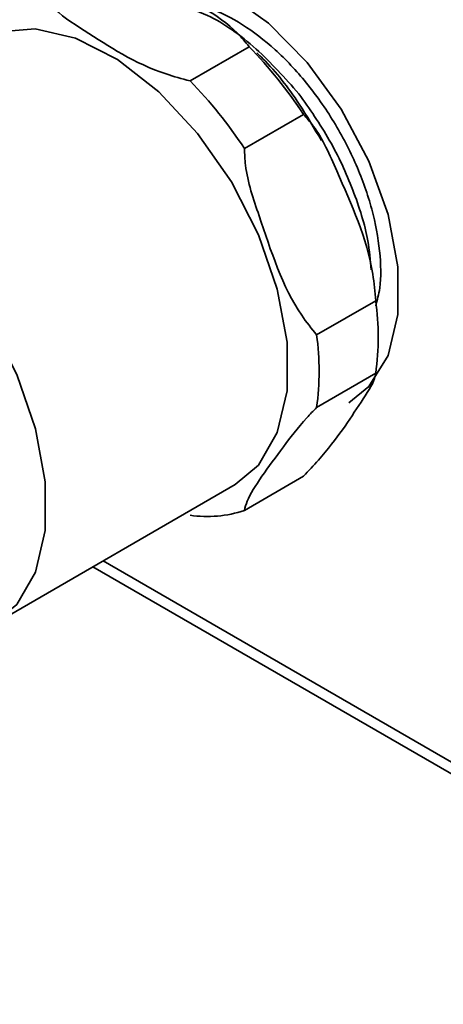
# Model space of a CAD drawing. Header units: millimetres. Extents: x 0 to 420, y 0 to 297.
# Tile 53 of 110: x 311.26 to 314.97, y 103.3 to 111.93. Entities that reach past the tile are written whole.
import ezdxf

# ---------------------------------------------------------------- set-up
doc = ezdxf.new("R2010")
doc.units = ezdxf.units.MM

msp = doc.modelspace()

# ---------------------------------------------------------------- linework, layer by layer
at = {"color": 7, "linetype": 'Continuous', "lineweight": 35}
for p, q in [((312.7512, 111.3979), (313.2697, 111.6973)), ((313.2281, 110.8047), (313.7466, 111.104)), ((313.8627, 109.169), (314.3813, 109.4683)), ((313.8627, 108.5331), (314.3813, 108.8324)), ((313.2281, 107.6301), (313.7466, 107.9294)), ((311.0258, 106.6314), (313.1472, 107.856)), ((311.8996, 107.1358), (333.5101, 94.6603))]:
    msp.add_line(p, q, dxfattribs=at)
at = {"color": 8, "linetype": 'Continuous', "lineweight": 35}
msp.add_line((324.0605, 100.217), (311.9875, 107.1866), dxfattribs=at)
at = {"color": 7, "linetype": 'Continuous', "lineweight": 35, "flags": 128}
for points in [[(314.1451, 108.5741), (314.32, 108.7154), (314.489, 108.9897), (314.5761, 109.3472), (314.5761, 109.7671), (314.489, 110.2251), (314.32, 110.6945), (314.0789, 111.1481), (313.7796, 111.5594), (313.4396, 111.9046), (313.0786, 112.1636), (312.7176, 112.3214), (312.3775, 112.3688), (312.2711, 112.3592)], [(313.1472, 107.856), (313.3515, 108.0277), (313.5173, 108.3132), (313.6025, 108.6791), (313.6025, 109.1057), (313.5173, 109.5699), (313.3515, 110.0468), (313.1141, 110.5107), (312.8178, 110.9365), (312.4786, 111.3012), (312.1148, 111.5853), (311.746, 111.7734), (311.3921, 111.8554), (311.0722, 111.8268), (310.8974, 111.7532)], [(308.776, 110.5286), (308.9509, 110.6022), (309.2708, 110.6308), (309.6247, 110.5488), (309.9934, 110.3607), (310.3572, 110.0766), (310.6964, 109.7119), (310.9927, 109.2861), (311.2302, 108.8222), (311.396, 108.3453), (311.4812, 107.8811), (311.4812, 107.4545), (311.396, 107.0886), (311.2302, 106.8031), (310.9927, 106.6134), (310.6964, 106.5297), (310.3572, 106.5566), (309.9934, 106.6925), (309.9007, 106.7429)]]:
    msp.add_lwpolyline(points, dxfattribs=at)
at = {"color": 7, "linetype": 'Continuous', "lineweight": 35}
for centre, radius, start, end in [((310.3859, 108.8908), 4.0241, 33.36759, 44.22151), ((309.8673, 108.5914), 4.0241, 33.36758, 44.22151), ((312.053, 109.1504), 2.3499, 352.22388, 7.77612), ((311.5344, 108.851), 2.3499, 352.2239, 7.77611), ((312.9018, 108.591), 1.0148, 261.46463, 288.75442)]:
    msp.add_arc(centre, radius, start, end, dxfattribs=at)
for points, knots in [([(313.2697, 111.6973), (313.2367, 111.7383), (313.0656, 111.9508), (312.6287, 112.1652), (312.2351, 112.3754), (312.0458, 112.4195), (312.0004, 112.43)], [0, 0, 0, 0, 0.128547, 0.665315, 0.919737, 1, 1, 1, 1]), ([(312.7512, 111.3979), (312.6801, 111.417), (312.3121, 111.5158), (311.9407, 111.768), (311.5766, 111.9952), (311.5002, 112.1045), (311.4819, 112.1307)], [0, 0, 0, 0, 0.128547, 0.665315, 0.919737, 1, 1, 1, 1]), ([(312.6267, 112.0685), (312.7187, 112.0414), (312.9512, 111.9727), (313.3342, 111.7019), (313.5844, 111.4215), (313.7063, 111.2849)], [0, 0, 0, 0, 0.251317, 0.635308, 1, 1, 1, 1]), ([(312.7805, 112.0598), (312.8302, 112.0517), (312.96, 112.0304), (313.2115, 111.9018), (313.5002, 111.6824), (313.7769, 111.3893), (314.0217, 111.0423), (314.2191, 110.6618), (314.357, 110.2715), (314.4247, 109.9021), (314.4314, 109.608), (314.3949, 109.4748), (314.3813, 109.425)], [0, 0, 0, 0, 0.067623, 0.176515, 0.284516, 0.392877, 0.501907, 0.611271, 0.720444, 0.828832, 0.936026, 1, 1, 1, 1]), ([(313.9043, 110.8737), (313.8411, 110.9815), (313.6904, 111.2382), (313.4918, 111.4983), (313.3556, 111.6262), (313.3375, 111.6431)], [0, 0, 0, 0, 0.385749, 0.918511, 1, 1, 1, 1]), ([(313.7065, 111.2851), (313.7999, 111.1522), (313.9867, 110.8864), (314.1892, 110.4412), (314.315, 110.0481), (314.3345, 109.824), (314.3418, 109.7395)], [0, 0, 0, 0, 0.277406, 0.554812, 0.83222, 1, 1, 1, 1]), ([(314.3813, 109.4683), (314.3743, 109.5464), (314.3379, 109.9506), (314.1032, 110.4525), (313.899, 110.9322), (313.7761, 111.0708), (313.7466, 111.104)], [0, 0, 0, 0, 0.128547, 0.665314, 0.919737, 1, 1, 1, 1]), ([(313.8627, 109.169), (313.8177, 109.2251), (313.5844, 109.5156), (313.4151, 110.0553), (313.2405, 110.552), (313.2305, 110.7558), (313.2281, 110.8047)], [0, 0, 0, 0, 0.1285471, 0.6653145, 0.919737, 1, 1, 1, 1]), ([(313.7466, 107.9294), (313.7917, 107.9774), (314.0249, 108.226), (314.1942, 108.4946), (314.3689, 108.7556), (314.3789, 108.8176), (314.3813, 108.8324)], [0, 0, 0, 0, 0.128548, 0.665315, 0.919738, 1, 1, 1, 1]), ([(313.2281, 107.6301), (313.2351, 107.6561), (313.2714, 107.7911), (313.5062, 108.0974), (313.7104, 108.3755), (313.8333, 108.5026), (313.8627, 108.5331)], [0, 0, 0, 0, 0.128548, 0.665315, 0.919738, 1, 1, 1, 1])]:
    msp.add_open_spline(points, degree=3, knots=knots, dxfattribs=at)

doc.saveas('drawing.dxf')
